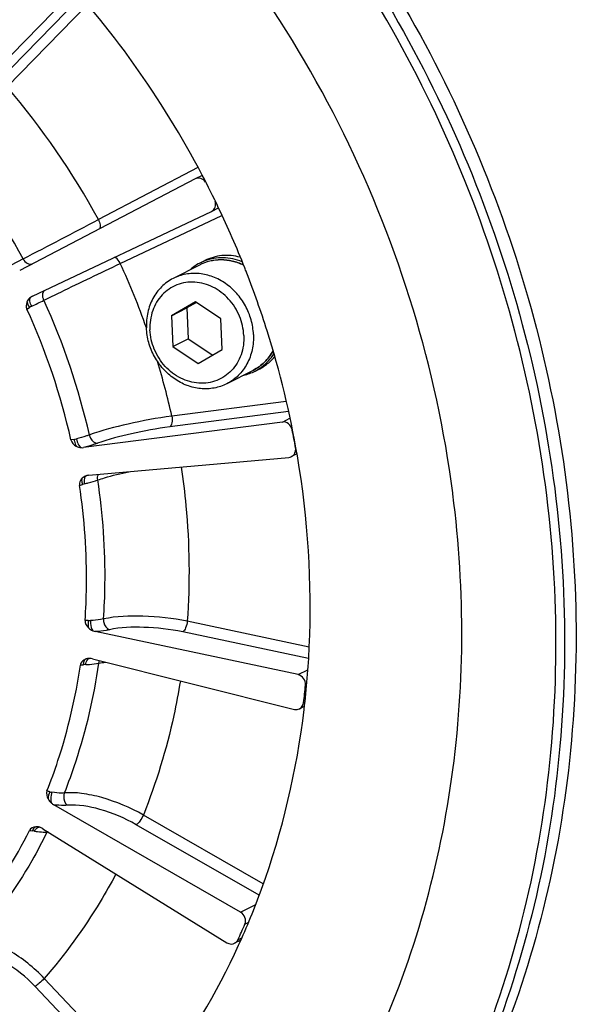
# Model space of a CAD drawing. Header units: millimetres. Extents: x 0 to 420, y 0 to 297.
# Tile 10 of 56: x 193.49 to 199.63, y 33.58 to 44.41. Entities that reach past the tile are written whole.
import ezdxf

# ---------------------------------------------------------------- set-up
doc = ezdxf.new("R2010")
doc.units = ezdxf.units.MM
doc.header["$LTSCALE"] = 23.1
doc.layers.add('COMPONENTS', color=7, linetype='CONTINUOUS')

msp = doc.modelspace()

# ---------------------------------------------------------------- linework, layer by layer
at = {"layer": 'COMPONENTS', "color": 7, "linetype": 'CONTINUOUS'}
for p, q in [((192.49782, 43.0972), (194.03829, 44.67089)), ((193.24801, 43.72125), (194.16681, 44.65986)), ((193.35603, 43.66871), (194.24208, 44.57386)), ((195.45544, 42.78139), (194.36021, 42.209)), ((195.50099, 42.69542), (195.4249, 42.65661)), ((195.42422, 42.65626), (193.49483, 41.64791)), ((195.42494, 42.65661), (195.42422, 42.65626)), ((193.63524, 41.36734), (195.60323, 42.29855)), ((194.60193, 41.72598), (195.71925, 42.25467)), ((195.60323, 42.29855), (195.68008, 42.33771)), ((193.53327, 41.77748), (193.39959, 41.70883)), ((195.47194, 41.70929), (195.1825, 41.56165)), ((195.47834, 41.73164), (195.52978, 41.75788)), ((195.99277, 41.62109), (195.98932, 41.62996)), ((195.43003, 41.30316), (195.16532, 41.15118)), ((195.43874, 41.29736), (195.33397, 41.23721)), ((195.70884, 41.1174), (195.43003, 41.30316)), ((193.57379, 41.22464), (193.60417, 41.24296)), ((195.16532, 41.15118), (195.33397, 41.23721)), ((195.33397, 41.23721), (195.34807, 40.89947)), ((195.16532, 41.15118), (195.17943, 40.81344)), ((195.72294, 40.77966), (195.70884, 41.1174)), ((195.17943, 40.81344), (195.34807, 40.89947)), ((195.34807, 40.89947), (195.61817, 40.71951)), ((195.17943, 40.81344), (195.45823, 40.62768)), ((195.45823, 40.62768), (195.72294, 40.77966)), ((196.06267, 40.55126), (195.77322, 40.40361)), ((196.08452, 40.54332), (196.13595, 40.56956)), ((196.42801, 40.2103), (195.16787, 40.04817)), ((196.45186, 40.09775), (195.14545, 39.92967)), ((196.38431, 39.98292), (194.19714, 39.70151)), ((196.38431, 39.98292), (196.46723, 40.02521)), ((194.09374, 39.79156), (194.05906, 39.78599)), ((194.25421, 39.39663), (196.45708, 39.5942)), ((196.54347, 39.63183), (196.48588, 39.60246)), ((194.15266, 39.28601), (194.18634, 39.29691)), ((198.25991, 39.19148), (198.25809, 39.20553)), ((196.67883, 37.50736), (195.33843, 37.79162)), ((196.55687, 37.20424), (194.326, 37.67733)), ((196.67327, 37.38051), (195.28769, 37.67435)), ((194.29415, 37.37797), (196.51627, 36.82257)), ((194.16243, 37.31026), (194.19721, 37.31324)), ((196.55687, 37.20424), (196.66339, 37.25858)), ((196.6385, 37.08871), (196.65011, 37.09463)), ((196.62606, 36.85538), (196.57343, 36.82853)), ((196.61798, 36.89575), (196.63236, 36.90309)), ((195.92498, 34.59222), (193.86879, 35.77349)), ((196.1732, 34.90304), (194.85519, 35.66023)), ((196.12886, 34.7769), (194.77698, 35.55356)), ((193.75114, 35.50896), (195.77499, 34.25496)), ((195.92498, 34.59222), (196.09097, 34.67689)), ((195.9719, 34.45871), (196.0087, 34.47748)), ((195.92742, 34.28404), (195.85936, 34.24932)), ((195.89607, 34.2882), (195.93982, 34.31051)), ((194.93095, 32.63222), (193.76545, 33.86263)), ((194.82879, 32.54449), (193.66329, 33.7749))]:
    msp.add_line(p, q, dxfattribs=at)
for centre, radius, start, end in [((186.25367, 37.8471), 10.44398, 27.675138, 43.416467), ((187.05904, 38.26155), 8.29997, 28.398313, 40.65236), ((186.96507, 38.20836), 7.47528, 28.519412, 40.531473), ((186.19152, 37.8113), 10.51565, 25.48871, 27.69059), ((186.18764, 37.80945), 10.51994, 21.579652, 25.488697), ((127.76215, 168.82772), 143.06503, 297.3696096, 297.7431689), ((187.00813, 38.2267), 8.36126, 19.511111, 24.740555), ((195.71482, 41.26838), 0.52013, 117.042078, 126.653204), ((195.71401, 41.26954), 0.51872, 110.672597, 117.021047), ((195.71826, 41.26388), 0.52579, 126.660882, 131.645091), ((186.21181, 37.81926), 10.49386, 21.292918, 21.578388), ((186.25952, 37.83733), 10.44284, 17.552498, 21.243396), ((193.6889, 41.2543), 0.12513, 115.394121, 127.643368), ((180.73803, 67.50217), 29.24069, 296.153347, 296.447789), ((187.0089, 38.21917), 7.4311, 12.601698, 24.678056), ((186.94959, 38.18906), 7.28662, 12.659687, 24.619843), ((193.75298, 40.99731), 0.28721, 116.107403, 121.207181), ((186.40124, 37.88014), 10.29481, 9.687921, 17.563178), ((187.13867, 38.26927), 8.2239, 12.492345, 16.829518), ((195.89948, 41.03282), 0.52013, 297.042078, 306.653204), ((195.89316, 41.04095), 0.53042, 306.67619, 320.308072), ((195.84763, 41.00841), 0.52195, 282.394807, 296.991013), ((195.84804, 41.00658), 0.52013, 297.042078, 306.653204), ((186.59123, 37.94146), 10.09265, 10.035343, 11.170387), ((194.05206, 40.04374), 0.25559, 279.384614, 285.063944), ((194.26562, 39.26943), 0.1277, 103.898773, 107.220538), ((194.26566, 39.26927), 0.12787, 95.137032, 103.898578), ((194.28891, 38.98857), 0.32495, 103.914359, 108.400052), ((194.26159, 38.0282), 0.22963, 266.827472, 273.000151), ((194.26079, 37.26406), 0.11808, 92.267902, 100.358052), ((194.26101, 37.25952), 0.12262, 87.341558, 92.28756), ((194.26335, 37.36159), 0.02069, 91.839178, 96.879752), ((194.26012, 37.24193), 0.14023, 75.95602, 87.31045), ((194.23431, 36.94149), 0.37359, 91.869312, 95.698031), ((187.45325, 37.96824), 9.22726, 353.325407, 354.530352), ((193.8811, 36.11174), 0.20387, 254.498417, 261.156773), ((193.67911, 35.41493), 0.1159, 85.060572, 94.000903), ((193.67856, 35.40724), 0.12361, 81.074876, 85.11282), ((193.67779, 35.4024), 0.1285, 76.77454, 81.071999), ((193.67609, 35.3955), 0.13561, 68.711112, 76.743357), ((193.66811, 35.37501), 0.1576, 58.204336, 68.709731), ((193.58419, 35.05328), 0.43589, 80.044985, 83.208485), ((193.76714, 35.86514), 0.39258, 271.330297, 274.284003), ((193.88438, 35.43072), 0.09784, 150.341692, 153.970579), ((193.83925, 34.8871), 0.58813, 93.132508, 94.172317), ((188.43591, 37.70811), 8.20669, 335.372143, 336.675018)]:
    msp.add_arc(centre, radius, start, end, dxfattribs=at)
for points, knots in [([(198.25809, 39.20553), (198.08108, 40.56957), (197.26036, 43.2566), (195.23131, 46.10316), (193.14458, 47.86968), (191.41278, 48.8852), (189.56777, 49.55994), (188.28731, 49.76882), (187.65205, 49.80829)], [0, 0, 0, 0, 0.25537868, 0.51108741, 0.63718955, 0.76089225, 0.8818264, 1, 1, 1, 1]), ([(197.7401, 31.42829), (198.3348, 32.40576), (198.99866, 34.04648), (199.38116, 36.35469), (199.43574, 38.77359), (198.86639, 41.81657), (197.78584, 44.05939), (197.10864, 45.0928)], [0, 0, 0, 0, 0.23879158, 0.36194581, 0.48722952, 0.742139, 1, 1, 1, 1]), ([(197.23836, 45.07318), (197.91036, 44.03429), (198.97991, 41.78299), (199.53543, 38.73389), (199.4704, 36.31284), (199.0783, 34.00395), (198.40811, 32.3641), (197.80977, 31.3875)], [0, 0, 0, 0, 0.25793754, 0.51283884, 0.63810157, 0.76123373, 1, 1, 1, 1]), ([(197.36485, 45.1377), (198.03684, 44.09881), (199.10639, 41.84751), (199.66191, 38.79841), (199.59688, 36.37736), (199.20478, 34.06847), (198.53459, 32.42862), (197.93626, 31.45203)], [0, 0, 0, 0, 0.25793762, 0.51283897, 0.63810173, 0.7612339, 1, 1, 1, 1]), ([(195.54028, 42.62163), (195.52736, 42.63982), (195.49098, 42.6688), (195.44325, 42.66595), (195.42493, 42.65662)], [0, 0, 0, 0, 0.52053678, 1, 1, 1, 1]), ([(195.60539, 42.29962), (195.62347, 42.30888), (195.65353, 42.3452), (195.65196, 42.39106), (195.6452, 42.41203)], [0, 0, 0, 0, 0.47971001, 1, 1, 1, 1]), ([(194.36021, 42.209), (194.36974, 42.19066), (194.38183, 42.15797), (194.38144, 42.11892), (194.3732, 42.10691)], [0, 0, 0, 0, 0.58672745, 1, 1, 1, 1]), ([(195.92041, 41.79521), (195.85523, 41.81261), (195.71959, 41.82548), (195.5882, 41.78768), (195.52979, 41.75788)], [0, 0, 0, 0, 0.50710624, 1, 1, 1, 1]), ([(193.53326, 41.77748), (193.54383, 41.7578), (193.57031, 41.72535), (193.61441, 41.71411), (193.63145, 41.71932)], [0, 0, 0, 0, 0.55626692, 1, 1, 1, 1]), ([(193.7613, 41.3218), (193.82277, 41.3522), (194.10208, 41.48879), (194.3826, 41.62292), (194.60193, 41.72598)], [0, 0, 0, 0, 0.22056109, 1, 1, 1, 1]), ([(194.60193, 41.72598), (194.59791, 41.73432), (194.58248, 41.76134), (194.55982, 41.78788), (194.53873, 41.79506)], [0, 0, 0, 0, 0.29365254, 1, 1, 1, 1]), ([(195.95575, 41.71047), (195.91683, 41.72846), (195.83596, 41.75626), (195.70985, 41.77061), (195.58586, 41.75631), (195.5082, 41.72779), (195.47194, 41.70929)], [0, 0, 0, 0, 0.25736477, 0.50886871, 0.75571273, 1, 1, 1, 1]), ([(195.95713, 41.70715), (195.91807, 41.72569), (195.83694, 41.75448), (195.7103, 41.76989), (195.58597, 41.75619), (195.50818, 41.72778), (195.47194, 41.70929)], [0, 0, 0, 0, 0.25855881, 0.51035322, 0.75669885, 1, 1, 1, 1]), ([(195.94147, 41.7447), (195.9081, 41.75819), (195.83965, 41.77931), (195.73403, 41.79196), (195.62972, 41.78486), (195.56284, 41.76692), (195.53089, 41.75487)], [0, 0, 0, 0, 0.2571662, 0.50886684, 0.75598138, 1, 1, 1, 1]), ([(196.06667, 40.94604), (196.06439, 41.00064), (196.04657, 41.11036), (195.98351, 41.2645), (195.88786, 41.4006), (195.7656, 41.50989), (195.62432, 41.58529), (195.47285, 41.62158), (195.32113, 41.61594), (195.22607, 41.58387), (195.1825, 41.56164)], [0, 0, 0, 0, 0.12937162, 0.26035838, 0.39110453, 0.51979377, 0.64507229, 0.76639243, 0.88422166, 1, 1, 1, 1]), ([(195.1825, 41.56164), (195.13616, 41.538), (195.04948, 41.47515), (194.95303, 41.34481), (194.89591, 41.18835), (194.88669, 41.07582), (194.88905, 41.01922)], [0, 0, 0, 0, 0.24027949, 0.48533181, 0.73833162, 1, 1, 1, 1]), ([(195.96047, 40.93334), (195.95741, 41.00675), (195.92386, 41.1541), (195.80369, 41.34294), (195.62953, 41.47716), (195.42497, 41.53551), (195.22018, 41.50561), (195.05018, 41.38966), (194.94379, 41.20912), (194.92484, 41.06825), (194.92779, 40.99751)], [0, 0, 0, 0, 0.13161159, 0.26421813, 0.39351405, 0.51691952, 0.63520179, 0.75236902, 0.87317964, 1, 1, 1, 1]), ([(193.7613, 41.3218), (193.7567, 41.3317), (193.74447, 41.36654), (193.74944, 41.41269), (193.76898, 41.4308)], [0, 0, 0, 0, 0.29076253, 1, 1, 1, 1]), ([(193.57852, 41.31164), (193.56891, 41.29196), (193.5622, 41.26051), (193.57057, 41.23168), (193.57379, 41.22463)], [0, 0, 0, 0, 0.73883065, 1, 1, 1, 1]), ([(193.60417, 41.24296), (193.60082, 41.24894), (193.5897, 41.27071), (193.58085, 41.29414), (193.57851, 41.31163)], [0, 0, 0, 0, 0.27969998, 1, 1, 1, 1]), ([(193.62659, 41.25522), (193.61789, 41.27361), (193.60713, 41.30465), (193.60508, 41.3422), (193.61247, 41.35338)], [0, 0, 0, 0, 0.60275499, 1, 1, 1, 1]), ([(195.77322, 40.40361), (195.72966, 40.38139), (195.63459, 40.34932), (195.48287, 40.34367), (195.3314, 40.37996), (195.19012, 40.45537), (195.06786, 40.56466), (194.97221, 40.70076), (194.90915, 40.8549), (194.89133, 40.96461), (194.88905, 41.01922)], [0, 0, 0, 0, 0.11577834, 0.23360757, 0.35492771, 0.48020623, 0.60889547, 0.73964162, 0.87062838, 1, 1, 1, 1]), ([(195.96047, 40.93334), (195.96342, 40.86259), (195.94448, 40.72173), (195.83809, 40.54118), (195.66808, 40.42523), (195.4633, 40.39533), (195.25874, 40.45368), (195.08458, 40.58791), (194.96441, 40.77674), (194.93086, 40.92409), (194.92779, 40.99751)], [0, 0, 0, 0, 0.12682036, 0.24763098, 0.36479821, 0.48308048, 0.60648595, 0.73578187, 0.86838841, 1, 1, 1, 1]), ([(196.06667, 40.94604), (196.06903, 40.88943), (196.05981, 40.77691), (196.00269, 40.62044), (195.90624, 40.49011), (195.81957, 40.42725), (195.77322, 40.40361)], [0, 0, 0, 0, 0.26166838, 0.51466819, 0.75972051, 1, 1, 1, 1]), ([(196.28212, 40.76605), (196.25687, 40.7203), (196.19376, 40.63617), (196.10833, 40.57455), (196.06267, 40.55126)], [0, 0, 0, 0, 0.50478483, 1, 1, 1, 1]), ([(196.06267, 40.55126), (196.10827, 40.57452), (196.19357, 40.63571), (196.25707, 40.71912), (196.28259, 40.76445)], [0, 0, 0, 0, 0.49597077, 1, 1, 1, 1]), ([(196.15854, 40.5893), (196.18478, 40.60883), (196.23402, 40.65322), (196.27427, 40.70586), (196.29203, 40.73386)], [0, 0, 0, 0, 0.49659551, 1, 1, 1, 1]), ([(195.16787, 40.04817), (195.00631, 40.02695), (194.70092, 39.96931), (194.39991, 39.89005), (194.26099, 39.84043)], [0, 0, 0, 0, 0.52485015, 1, 1, 1, 1]), ([(195.16787, 40.04817), (195.17285, 40.02371), (195.17531, 39.98365), (195.16024, 39.93721), (195.14545, 39.92967)], [0, 0, 0, 0, 0.60065078, 1, 1, 1, 1]), ([(196.49268, 39.89668), (196.48772, 39.92179), (196.46077, 39.96864), (196.40799, 39.98596), (196.38431, 39.98292)], [0, 0, 0, 0, 0.51736913, 1, 1, 1, 1]), ([(195.14545, 39.92967), (195.00402, 39.91147), (194.73668, 39.86168), (194.47314, 39.79285), (194.35154, 39.74959)], [0, 0, 0, 0, 0.52489386, 1, 1, 1, 1]), ([(194.09374, 39.79156), (194.0947, 39.7847), (194.09935, 39.75914), (194.10735, 39.73392), (194.11636, 39.7171)], [0, 0, 0, 0, 0.26650719, 1, 1, 1, 1]), ([(194.26099, 39.84043), (194.2504, 39.83668), (194.20335, 39.82073), (194.15562, 39.80688), (194.11849, 39.79692)], [0, 0, 0, 0, 0.22618426, 1, 1, 1, 1]), ([(194.11849, 39.79692), (194.12286, 39.7762), (194.13485, 39.74158), (194.15641, 39.70891), (194.16988, 39.70088)], [0, 0, 0, 0, 0.57453968, 1, 1, 1, 1]), ([(194.35154, 39.74959), (194.33998, 39.74547), (194.28897, 39.72801), (194.23727, 39.71262), (194.19714, 39.70151)], [0, 0, 0, 0, 0.22765829, 1, 1, 1, 1]), ([(194.26098, 39.84043), (194.26372, 39.82788), (194.27784, 39.78672), (194.32004, 39.74772), (194.35154, 39.74959)], [0, 0, 0, 0, 0.2892197, 1, 1, 1, 1]), ([(196.48599, 39.60252), (196.5021, 39.61074), (196.5296, 39.64107), (196.53286, 39.68102), (196.52947, 39.70016)], [0, 0, 0, 0, 0.48206818, 1, 1, 1, 1]), ([(196.62395, 36.8216), (196.65147, 37.05061), (196.72814, 37.98036), (196.66705, 38.92071), (196.54923, 39.61257)], [0, 0, 0, 0, 0.2473616, 1, 1, 1, 1]), ([(194.35368, 39.34525), (194.37834, 39.35358), (194.49102, 39.389), (194.60593, 39.417), (194.69595, 39.43631)], [0, 0, 0, 0, 0.2203831, 1, 1, 1, 1]), ([(195.27148, 39.48786), (195.29248, 39.34651), (195.36083, 38.78408), (195.36854, 38.21413), (195.33843, 37.79162)], [0, 0, 0, 0, 0.25225784, 1, 1, 1, 1]), ([(194.1824, 39.36441), (194.16739, 39.34963), (194.15151, 39.32251), (194.15153, 39.29348), (194.15266, 39.286)], [0, 0, 0, 0, 0.73586666, 1, 1, 1, 1]), ([(194.18634, 39.29691), (194.18482, 39.30336), (194.18058, 39.32547), (194.17866, 39.34884), (194.18238, 39.36439)], [0, 0, 0, 0, 0.29301962, 1, 1, 1, 1]), ([(194.21076, 39.30399), (194.20767, 39.32291), (194.205, 39.35218), (194.21715, 39.38687), (194.22781, 39.39141)], [0, 0, 0, 0, 0.62325512, 1, 1, 1, 1]), ([(194.21077, 39.30399), (194.22384, 39.30724), (194.27186, 39.31962), (194.3195, 39.33358), (194.35368, 39.34525)], [0, 0, 0, 0, 0.27171057, 1, 1, 1, 1]), ([(194.41752, 37.81633), (194.42629, 37.94266), (194.44731, 38.45301), (194.41118, 38.96555), (194.35368, 39.34525)], [0, 0, 0, 0, 0.24798697, 1, 1, 1, 1]), ([(194.21465, 37.80118), (194.22304, 37.92386), (194.24306, 38.4195), (194.20812, 38.91719), (194.15266, 39.286)], [0, 0, 0, 0, 0.24795322, 1, 1, 1, 1]), ([(193.24651, 28.72495), (194.12154, 29.17129), (195.74973, 30.38621), (197.48292, 32.93126), (198.38913, 35.96933), (198.39751, 38.12143), (198.25991, 39.19148)], [0, 0, 0, 0, 0.2391331, 0.48379264, 0.73735635, 1, 1, 1, 1]), ([(194.24888, 37.79892), (194.24583, 37.77862), (194.24527, 37.75134), (194.24968, 37.72483), (194.25109, 37.71869)], [0, 0, 0, 0, 0.76495059, 1, 1, 1, 1]), ([(194.27361, 37.79889), (194.27273, 37.7881), (194.27287, 37.74947), (194.28129, 37.70776), (194.29902, 37.68586)], [0, 0, 0, 0, 0.27749337, 1, 1, 1, 1]), ([(194.41752, 37.81633), (194.40685, 37.81405), (194.35929, 37.80527), (194.311, 37.80081), (194.27361, 37.79889)], [0, 0, 0, 0, 0.22563122, 1, 1, 1, 1]), ([(194.41751, 37.81633), (194.41657, 37.80363), (194.41954, 37.75758), (194.44997, 37.70856), (194.48201, 37.69765)], [0, 0, 0, 0, 0.27329044, 1, 1, 1, 1]), ([(195.33843, 37.79162), (195.17766, 37.82529), (194.87003, 37.85801), (194.55843, 37.84673), (194.41752, 37.81633)], [0, 0, 0, 0, 0.53259321, 1, 1, 1, 1]), ([(194.48201, 37.69765), (194.47035, 37.69514), (194.41878, 37.68539), (194.36646, 37.67996), (194.326, 37.67733)], [0, 0, 0, 0, 0.22719623, 1, 1, 1, 1]), ([(195.28769, 37.67435), (195.14708, 37.70416), (194.87798, 37.73343), (194.60531, 37.72409), (194.48201, 37.69765)], [0, 0, 0, 0, 0.53267769, 1, 1, 1, 1]), ([(195.33843, 37.79162), (195.33616, 37.7663), (195.32581, 37.72514), (195.30373, 37.68252), (195.28769, 37.67435)], [0, 0, 0, 0, 0.58547823, 1, 1, 1, 1]), ([(194.21427, 37.37237), (194.19564, 37.36399), (194.17186, 37.34439), (194.16347, 37.31746), (194.16243, 37.31025)], [0, 0, 0, 0, 0.73723581, 1, 1, 1, 1]), ([(194.19721, 37.31324), (194.1976, 37.31952), (194.19987, 37.33982), (194.20505, 37.36135), (194.21425, 37.37237)], [0, 0, 0, 0, 0.30486817, 1, 1, 1, 1]), ([(194.22212, 37.31489), (194.22328, 37.32372), (194.22799, 37.3483), (194.24339, 37.38002), (194.26087, 37.38213)], [0, 0, 0, 0, 0.33603024, 1, 1, 1, 1]), ([(193.79508, 35.9246), (193.83873, 36.03461), (194.00174, 36.48459), (194.11074, 36.95389), (194.16243, 37.31025)], [0, 0, 0, 0, 0.24738091, 1, 1, 1, 1]), ([(193.98754, 35.9033), (194.03263, 36.01655), (194.20088, 36.47977), (194.31297, 36.96311), (194.3658, 37.33012)], [0, 0, 0, 0, 0.24740908, 1, 1, 1, 1]), ([(194.22212, 37.31489), (194.23526, 37.31532), (194.28337, 37.31772), (194.33144, 37.3232), (194.3658, 37.33012)], [0, 0, 0, 0, 0.27274846, 1, 1, 1, 1]), ([(196.6385, 37.08871), (196.64093, 37.11405), (196.62651, 37.16708), (196.58112, 37.19909), (196.55687, 37.20424)], [0, 0, 0, 0, 0.50659132, 1, 1, 1, 1]), ([(195.26229, 37.13597), (195.24163, 37.00848), (195.14655, 36.50647), (194.99706, 36.01459), (194.85519, 35.66023)], [0, 0, 0, 0, 0.25281164, 1, 1, 1, 1]), ([(195.90289, 34.2283), (195.99515, 34.43006), (196.33608, 35.26273), (196.54314, 36.14903), (196.62395, 36.8216)], [0, 0, 0, 0, 0.24670994, 1, 1, 1, 1]), ([(193.84975, 35.9103), (193.84572, 35.90051), (193.83423, 35.86186), (193.83328, 35.81796), (193.84474, 35.79036)], [0, 0, 0, 0, 0.26158673, 1, 1, 1, 1]), ([(193.98754, 35.9033), (193.97722, 35.90242), (193.93118, 35.90038), (193.88502, 35.90477), (193.84975, 35.9103)], [0, 0, 0, 0, 0.22487675, 1, 1, 1, 1]), ([(193.98753, 35.90331), (193.98289, 35.89179), (193.97239, 35.84494), (193.99045, 35.78974), (194.01838, 35.76776)], [0, 0, 0, 0, 0.25881554, 1, 1, 1, 1]), ([(194.85519, 35.66023), (194.71193, 35.74209), (194.487, 35.83655), (194.18996, 35.90116), (194.05025, 35.90886), (193.98754, 35.9033)], [0, 0, 0, 0, 0.54345736, 0.79265291, 1, 1, 1, 1]), ([(194.01838, 35.76776), (194.0071, 35.76677), (193.95717, 35.76429), (193.90707, 35.76823), (193.86879, 35.77349)], [0, 0, 0, 0, 0.22658217, 1, 1, 1, 1]), ([(194.77698, 35.55356), (194.65178, 35.62547), (194.40606, 35.72801), (194.1387, 35.77827), (194.01838, 35.76776)], [0, 0, 0, 0, 0.54449599, 1, 1, 1, 1]), ([(194.85519, 35.66023), (194.84525, 35.63673), (194.82274, 35.59889), (194.79388, 35.56218), (194.77698, 35.55356)], [0, 0, 0, 0, 0.57338662, 1, 1, 1, 1]), ([(193.63574, 35.48611), (193.63793, 35.49164), (193.64585, 35.50866), (193.65857, 35.52612), (193.671, 35.53054)], [0, 0, 0, 0, 0.310435, 1, 1, 1, 1]), ([(193.65954, 35.48261), (193.66262, 35.48904), (193.67336, 35.50829), (193.69348, 35.52698), (193.70902, 35.52705)], [0, 0, 0, 0, 0.3143019, 1, 1, 1, 1]), ([(192.84142, 34.33993), (192.91599, 34.42639), (193.20548, 34.78476), (193.44849, 35.18037), (193.60215, 35.49078)], [0, 0, 0, 0, 0.24791662, 1, 1, 1, 1]), ([(193.79646, 35.47366), (193.74342, 35.36619), (193.52053, 34.9475), (193.24493, 34.55668), (193.01314, 34.28863)], [0, 0, 0, 0, 0.25272943, 1, 1, 1, 1]), ([(193.65955, 35.48261), (193.66991, 35.4808), (193.70852, 35.47484), (193.74771, 35.47199), (193.77625, 35.47267)], [0, 0, 0, 0, 0.26928396, 1, 1, 1, 1]), ([(194.55374, 35.01164), (194.4985, 34.9081), (194.26848, 34.50387), (193.99341, 34.12514), (193.76545, 33.86263)], [0, 0, 0, 0, 0.25235009, 1, 1, 1, 1]), ([(195.9719, 34.45871), (195.98173, 34.4815), (195.98192, 34.53703), (195.94705, 34.57954), (195.92498, 34.59222)], [0, 0, 0, 0, 0.49384194, 1, 1, 1, 1]), ([(193.76545, 33.86263), (193.65266, 33.98118), (193.46609, 34.13196), (193.20012, 34.25766), (193.07137, 34.28713), (193.01314, 34.28863)], [0, 0, 0, 0, 0.5576828, 0.80146454, 1, 1, 1, 1]), ([(194.65274, 32.29367), (194.77877, 32.43652), (195.26588, 33.03252), (195.66217, 33.70185), (195.90289, 34.2283)], [0, 0, 0, 0, 0.24759964, 1, 1, 1, 1]), ([(195.77499, 34.25496), (195.78148, 34.25093), (195.80754, 34.23833), (195.84042, 34.23966), (195.85935, 34.24931)], [0, 0, 0, 0, 0.26438084, 1, 1, 1, 1]), ([(193.66329, 33.7749), (193.56483, 33.87883), (193.40192, 34.0111), (193.1695, 34.12153), (193.05695, 34.14746), (193.00604, 34.14883)], [0, 0, 0, 0, 0.55782334, 0.8015564, 1, 1, 1, 1]), ([(193.76545, 33.86263), (193.74837, 33.84378), (193.71567, 33.81305), (193.68072, 33.78379), (193.66329, 33.7749)], [0, 0, 0, 0, 0.56530356, 1, 1, 1, 1])]:
    msp.add_open_spline(points, degree=3, knots=knots, dxfattribs=at)
for points in [[(193.61247, 41.35338), (193.59827, 41.34244), (193.58638, 41.32776), (193.57852, 41.31164)], [(194.05906, 39.78599), (194.0656, 39.75685), (194.09023, 39.73156), (194.11636, 39.7171)], [(194.11636, 39.7171), (194.13267, 39.70807), (194.1513, 39.70233), (194.16988, 39.70088)], [(194.16988, 39.70088), (194.17894, 39.70017), (194.18812, 39.70036), (194.19714, 39.70151)], [(196.45708, 39.5942), (196.46707, 39.5951), (196.47706, 39.59796), (196.48599, 39.60252)], [(194.22781, 39.39141), (194.21099, 39.3862), (194.19495, 39.37676), (194.1824, 39.36441)], [(194.35368, 39.34524), (194.35053, 39.36545), (194.35184, 39.38757), (194.36018, 39.40624)], [(194.21465, 37.80118), (194.2126, 37.77119), (194.2301, 37.74019), (194.2511, 37.71868)], [(194.24888, 37.79892), (194.23746, 37.79956), (194.22605, 37.80023), (194.21465, 37.80118)], [(194.2511, 37.71868), (194.26462, 37.70483), (194.28119, 37.6934), (194.29902, 37.68586)], [(194.29902, 37.68586), (194.30771, 37.68219), (194.31677, 37.67928), (194.326, 37.67733)], [(194.23956, 37.38021), (194.23088, 37.37862), (194.22232, 37.376), (194.21427, 37.37237)], [(194.3658, 37.33011), (194.36714, 37.33974), (194.36968, 37.3493), (194.37357, 37.3582)], [(194.3658, 37.33012), (194.38994, 37.33491), (194.41428, 37.33874), (194.4387, 37.34188)], [(196.51627, 36.82257), (196.53487, 36.81792), (196.55641, 36.81984), (196.57348, 36.82856)], [(196.57348, 36.82856), (196.5974, 36.84078), (196.61485, 36.86907), (196.61798, 36.89575)], [(193.79508, 35.9246), (193.78416, 35.89707), (193.79306, 35.86264), (193.80711, 35.83656)], [(193.82661, 35.91529), (193.81605, 35.91823), (193.80552, 35.92125), (193.79508, 35.92459)], [(193.82661, 35.91529), (193.81468, 35.89103), (193.80779, 35.86359), (193.8071, 35.83657)], [(193.80711, 35.83656), (193.81653, 35.81907), (193.82953, 35.80314), (193.84474, 35.79036)], [(193.84474, 35.79036), (193.85224, 35.78406), (193.8603, 35.77837), (193.86879, 35.77349)], [(193.67102, 35.53054), (193.64458, 35.52866), (193.61391, 35.51454), (193.60215, 35.49078)], [(193.60215, 35.49079), (193.61333, 35.48909), (193.62451, 35.48744), (193.63574, 35.48611)], [(195.85935, 34.24931), (195.87523, 34.25741), (195.88864, 34.27199), (195.89607, 34.2882)]]:
    msp.add_open_spline(points, degree=3, dxfattribs=at)

doc.saveas('drawing.dxf')
